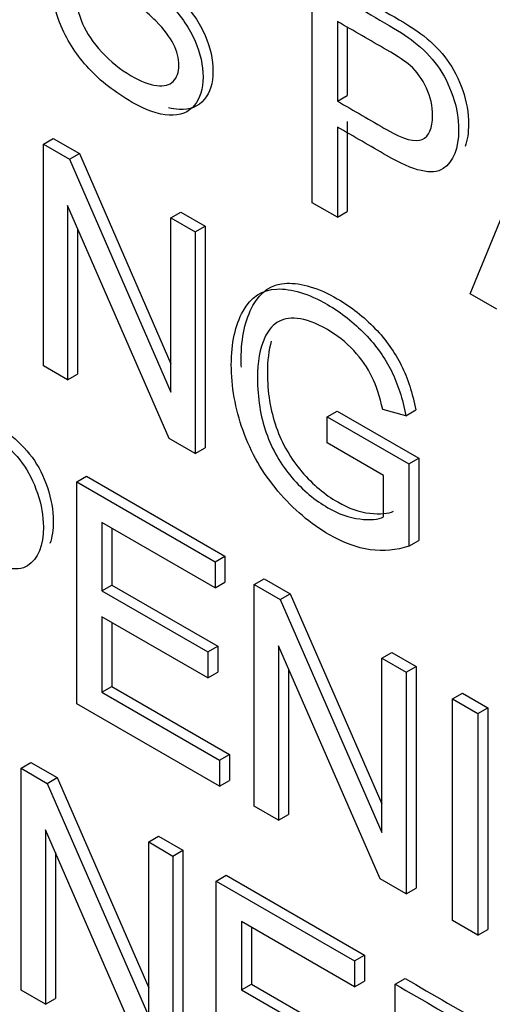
# Model space of a CAD drawing. Header units: inches. Extents: x 2 to 538, y -2 to 358.
# Tile 107 of 117: x 511.959 to 512.128, y 273.949 to 274.3. Entities that reach past the tile are written whole.
import ezdxf

# ---------------------------------------------------------------- set-up
doc = ezdxf.new("R2010")
doc.units = ezdxf.units.IN
doc.header["$MEASUREMENT"] = 0
doc.layers.add('Default', color=7, linetype='Continuous')
doc.layers.add('LAB20180', color=7, linetype='Continuous')

# ---------------------------------------------------------------- blocks, each defined once
blk = doc.blocks.new('SE6')
at = {"layer": 'LAB20180', "color": 7, "linetype": 'Continuous'}
for p, q in [((512.0636993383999, 274.234283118), (512.0636993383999, 274.3133040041)), ((512.0726690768, 274.2988720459), (512.0726690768, 274.2704813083)), ((512.0762046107, 274.2968145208), (512.0762046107, 274.2725225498)), ((512.0726690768, 274.2704813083), (512.0762046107, 274.2725225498)), ((512.0762046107, 274.2632692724), (512.0762046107, 274.2311456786)), ((512.1200220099, 274.2017652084), (512.1461571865, 274.2656969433)), ((512.0726690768, 274.2612280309), (512.0726690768, 274.2291044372)), ((511.9679007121, 274.255105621), (511.971436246, 274.2571468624)), ((511.971436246, 274.2571468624), (511.9807247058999, 274.2517841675)), ((511.9679007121, 274.1760847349), (511.9679007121, 274.255105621)), ((511.9679007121, 274.255105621), (511.977189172, 274.2497429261)), ((511.977189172, 274.2497429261), (511.9807247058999, 274.2517841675)), ((511.977189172, 274.2497429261), (512.0133413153, 274.1667263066)), ((511.9807247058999, 274.2517841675), (512.0133413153, 274.1768862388)), ((512.0127494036, 274.1501913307), (511.9765517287, 274.233234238)), ((511.9765517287, 274.233234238), (511.9765517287, 274.1710900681)), ((512.0726690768, 274.2291044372), (512.0636993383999, 274.234283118)), ((512.0133413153, 274.2288704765), (512.0168768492, 274.2309117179)), ((512.0133413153, 274.1667263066), (512.0133413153, 274.2288704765)), ((512.0133413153, 274.2288704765), (512.0220378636, 274.223849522)), ((512.0168768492, 274.2309117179), (512.0255733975, 274.2258907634)), ((512.0726690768, 274.2291044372), (512.0762046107, 274.2311456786)), ((511.9800872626, 274.2251231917), (511.9800872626, 274.1731313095)), ((512.0220378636, 274.223849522), (512.0255733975, 274.2258907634)), ((512.0255733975, 274.2258907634), (512.0255733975, 274.1468698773)), ((512.0220378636, 274.223849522), (512.0220378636, 274.1448286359)), ((512.1295381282, 274.196271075), (512.1200220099, 274.2017652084)), ((511.9765517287, 274.1710900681), (511.9679007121, 274.1760847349)), ((511.9765517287, 274.1710900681), (511.9800872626, 274.1731313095)), ((512.0690720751, 274.1579462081), (512.072607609, 274.1599874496)), ((512.0690720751, 274.1486403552), (512.0690720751, 274.1579462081)), ((512.0690720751, 274.1579462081), (512.09816681, 274.1411483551)), ((512.072607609, 274.1599874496), (512.1017023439, 274.1431895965)), ((512.0971195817, 274.1583668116), (512.0888328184, 274.1605749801)), ((512.0971195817, 274.1583668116), (512.1006551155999, 274.1604080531)), ((512.0220378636, 274.1448286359), (512.0127494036, 274.1501913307)), ((512.08915154, 274.1370474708), (512.0690720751, 274.1486403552)), ((512.0220378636, 274.1448286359), (512.0255733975, 274.1468698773)), ((512.09816681, 274.1411483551), (512.1017023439, 274.1431895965)), ((512.09816681, 274.1411483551), (512.09816681, 274.1118638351)), ((512.1017023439, 274.1431895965), (512.1017023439, 274.1139050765)), ((511.979784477, 274.1347367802), (511.9833200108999, 274.1367780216)), ((511.9833200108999, 274.1367780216), (512.0326308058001, 274.108308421)), ((512.08915154, 274.1222737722), (512.08915154, 274.1370474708)), ((511.979784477, 274.0557158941), (511.979784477, 274.1347367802)), ((511.979784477, 274.1347367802), (512.0290952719, 274.1062671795)), ((512.0290952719, 274.0969613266), (511.9887542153, 274.1202522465)), ((511.9887542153, 274.1202522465), (511.9887542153, 274.0959623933)), ((511.9922897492, 274.118211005), (511.9922897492, 274.0980036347)), ((512.09816681, 274.1118638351), (512.1017023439, 274.1139050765)), ((512.0290952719, 274.1062671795), (512.0326308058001, 274.108308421)), ((512.0290952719, 274.1062671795), (512.0290952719, 274.0969613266)), ((512.0326308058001, 274.108308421), (512.0326308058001, 274.0990025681)), ((511.9887542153, 274.0959623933), (511.9922897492, 274.0980036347)), ((511.9922897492, 274.0980036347), (512.0300355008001, 274.0762111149)), ((512.0290952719, 274.0969613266), (512.0326308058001, 274.0990025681)), ((512.0430734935, 274.0981968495), (512.0466090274, 274.1002380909)), ((512.0430734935, 274.0191759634), (512.0430734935, 274.0981968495)), ((512.0430734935, 274.0981968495), (512.0523164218, 274.0928604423)), ((512.0466090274, 274.1002380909), (512.0558519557, 274.0949016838)), ((511.9887542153, 274.0959623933), (512.0264999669, 274.0741698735)), ((512.0523164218, 274.0928604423), (512.0558519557, 274.0949016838)), ((512.0558519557, 274.0949016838), (512.0885140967, 274.0199698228)), ((512.0523164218, 274.0928604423), (512.0885140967, 274.0098175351)), ((512.0264999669, 274.0649165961), (511.9887542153, 274.0867091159)), ((511.9887542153, 274.0867091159), (511.9887542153, 274.0597904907)), ((511.9922897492, 274.0846678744), (511.9922897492, 274.0618317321)), ((512.0264999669, 274.0741698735), (512.0300355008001, 274.0762111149)), ((512.0264999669, 274.0741698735), (512.0264999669, 274.0649165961)), ((512.0300355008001, 274.0762111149), (512.0300355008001, 274.0669578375)), ((512.0878766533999, 273.993308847), (512.0517245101, 274.0762728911)), ((512.0517245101, 274.0762728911), (512.0517245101, 274.0141812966)), ((512.0885140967, 274.071961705), (512.0920496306, 274.0740029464)), ((512.0920496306, 274.0740029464), (512.1007006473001, 274.0690082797)), ((512.0885140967, 274.0098175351), (512.0885140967, 274.071961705)), ((512.0885140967, 274.071961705), (512.0971651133, 274.0669670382)), ((512.0264999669, 274.0649165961), (512.0300355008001, 274.0669578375)), ((512.0552600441, 274.0681593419), (512.0552600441, 274.016222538)), ((512.0971651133, 274.0669670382), (512.1007006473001, 274.0690082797)), ((512.0971651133, 274.0669670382), (512.0971651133, 273.9879461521)), ((512.1007006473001, 274.0690082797), (512.1007006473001, 273.9899873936)), ((511.9887542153, 274.0597904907), (511.9922897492, 274.0618317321)), ((511.9887542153, 274.0597904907), (512.0306888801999, 274.0355795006)), ((511.9922897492, 274.0618317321), (512.0342244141, 274.0376207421)), ((512.11373864, 274.0573983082), (512.1172741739, 274.0594395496)), ((512.1172741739, 274.0594395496), (512.1262439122, 274.0542608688)), ((512.11373864, 273.9783774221), (512.11373864, 274.0573983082)), ((512.11373864, 274.0573983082), (512.1227083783, 274.0522196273)), ((512.0306888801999, 274.0263262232), (511.979784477, 274.0557158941)), ((512.1227083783, 274.0522196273), (512.1262439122, 274.0542608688)), ((512.1262439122, 274.0542608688), (512.1262439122, 273.9752399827)), ((512.1227083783, 274.0522196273), (512.1227083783, 273.9731987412)), ((512.0306888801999, 274.0355795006), (512.0342244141, 274.0376207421)), ((512.0306888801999, 274.0355795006), (512.0306888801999, 274.0263262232)), ((512.0342244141, 274.0376207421), (512.0342244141, 274.0283674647)), ((511.9599554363, 274.0326773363), (511.9634909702, 274.0347185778)), ((511.9599554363, 273.9536564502), (511.9599554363, 274.0326773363)), ((511.9599554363, 274.0326773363), (511.9692438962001, 274.0273146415)), ((511.9634909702, 274.0347185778), (511.9727794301, 274.0293558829)), ((511.9692438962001, 274.0273146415), (511.9727794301, 274.0293558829)), ((511.9727794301, 274.0293558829), (512.0054415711, 273.9544240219)), ((512.0306888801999, 274.0263262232), (512.0342244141, 274.0283674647)), ((511.9692438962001, 274.0273146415), (512.0054415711, 273.9442717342)), ((512.0517245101, 274.0141812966), (512.0430734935, 274.0191759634)), ((512.0517245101, 274.0141812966), (512.0552600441, 274.016222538)), ((512.0048041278, 273.9277630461), (511.9686519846, 274.0107270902)), ((511.9686519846, 274.0107270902), (511.9686519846, 273.9486354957)), ((512.0054415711, 274.0064159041), (512.008977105, 274.0084571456)), ((512.008977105, 274.0084571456), (512.0176281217, 274.0034624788)), ((512.0054415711, 273.9442717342), (512.0054415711, 274.0064159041)), ((512.0054415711, 274.0064159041), (512.0140925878, 274.0014212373)), ((512.0140925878, 274.0014212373), (512.0176281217, 274.0034624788)), ((512.0176281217, 274.0034624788), (512.0176281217, 273.9244415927)), ((511.9721875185, 274.002613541), (511.9721875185, 273.9506767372)), ((512.0140925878, 274.0014212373), (512.0140925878, 273.9224003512)), ((512.0295278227, 273.9925097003), (512.0330633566, 273.9945509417)), ((512.0330633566, 273.9945509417), (512.0823741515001, 273.9660813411)), ((512.0971651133, 273.9879461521), (512.0878766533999, 273.993308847)), ((512.0295278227, 273.9134888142), (512.0295278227, 273.9925097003)), ((512.0295278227, 273.9925097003), (512.0788386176, 273.9640400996)), ((512.0971651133, 273.9879461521), (512.1007006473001, 273.9899873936)), ((512.0788386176, 273.9547342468), (512.038497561, 273.9780251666)), ((512.038497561, 273.9780251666), (512.038497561, 273.9537353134)), ((512.0420330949, 273.9759839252), (512.0420330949, 273.9557765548)), ((512.1227083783, 273.9731987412), (512.11373864, 273.9783774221)), ((512.1227083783, 273.9731987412), (512.1262439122, 273.9752399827)), ((512.0788386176, 273.9640400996), (512.0823741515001, 273.9660813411)), ((512.0823741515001, 273.9660813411), (512.0823741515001, 273.9567754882)), ((512.0788386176, 273.9640400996), (512.0788386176, 273.9547342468)), ((512.0932721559, 273.9557068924), (512.0968076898, 273.9577481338)), ((512.038497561, 273.9537353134), (512.0420330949, 273.9557765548)), ((512.0420330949, 273.9557765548), (512.0797788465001, 273.933984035)), ((512.0788386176, 273.9547342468), (512.0823741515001, 273.9567754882)), ((512.0932721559, 273.8766860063), (512.0932721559, 273.9557068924)), ((511.9686519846, 273.9486354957), (511.9599554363, 273.9536564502)), ((511.9686519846, 273.9486354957), (511.9721875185, 273.9506767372)), ((512.038497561, 273.9537353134), (512.0762433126, 273.9319427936))]:
    blk.add_line(p, q, dxfattribs=at)
for points, knots in [([(511.9790559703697, 274.3094922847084), (511.9794657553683, 274.3052599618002), (511.980376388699, 274.3014745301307), (511.9818789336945, 274.2980834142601), (511.9833881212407, 274.2946773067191), (511.9856125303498, 274.291301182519), (511.9887086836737, 274.2879363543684), (511.9918429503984, 274.2845301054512), (511.9953107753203, 274.2817587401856), (512.0026413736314, 274.2775264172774), (512.0056919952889, 274.2763434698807), (512.0083328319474, 274.2760280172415), (512.0109580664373, 274.2757144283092), (512.0129315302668, 274.276212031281), (512.0142064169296, 274.2775264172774), (512.0155183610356, 274.2788790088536), (512.0161642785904, 274.2807598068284), (512.0161642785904, 274.2856493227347), (512.0155268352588, 274.2881729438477), (512.0142519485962, 274.2907491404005), (512.0129992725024, 274.2932804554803), (512.0109281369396, 274.2960329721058), (512.0080596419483, 274.2989509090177), (512.0062419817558, 274.3007998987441), (512.0021860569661, 274.3044450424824), (511.9959026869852, 274.3098077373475), (511.9896623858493, 274.3151336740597), (511.9852482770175, 274.319323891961), (511.9827440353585, 274.3223469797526), (511.979544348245, 274.3262096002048), (511.977098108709, 274.3300229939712), (511.973910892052, 274.3377515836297), (511.9730913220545, 274.3414844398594), (511.9730913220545, 274.3491078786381), (511.9740930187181, 274.3522624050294), (511.9760508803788, 274.3546020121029), (511.9779951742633, 274.3569254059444), (511.9808317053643, 274.3579405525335), (511.9845653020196, 274.3575725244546), (511.9883377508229, 274.3572006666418), (511.9925333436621, 274.3557060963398), (512.0021860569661, 274.3501330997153), (512.0066026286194, 274.346636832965), (512.0143430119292, 274.338382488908), (512.0173025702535, 274.3338872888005), (512.0193970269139, 274.329050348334), (512.021498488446, 274.324197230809), (512.0225842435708, 274.3194290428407), (512.0227208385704, 274.3147235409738)], [0, 0, 0, 0, 0.0497571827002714, 0.0497571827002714, 0.0497571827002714, 0.0983525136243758, 0.0983525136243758, 0.0983525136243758, 0.1568868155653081, 0.1568868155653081, 0.2092233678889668, 0.2092233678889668, 0.2092233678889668, 0.2497392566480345, 0.2497392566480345, 0.2497392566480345, 0.28341216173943, 0.28341216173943, 0.3178170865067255, 0.3178170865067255, 0.3178170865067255, 0.3589927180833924, 0.3589927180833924, 0.3589927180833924, 0.4285886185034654, 0.4285886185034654, 0.4285886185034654, 0.5051425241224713, 0.5051425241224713, 0.5051425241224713, 0.5567723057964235, 0.5567723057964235, 0.6084020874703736, 0.6084020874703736, 0.6652696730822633, 0.6652696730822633, 0.6652696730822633, 0.7264587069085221, 0.7264587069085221, 0.7264587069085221, 0.7914685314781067, 0.7914685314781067, 0.8642795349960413, 0.8642795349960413, 0.9370905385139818, 0.9370905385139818, 0.9370905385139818, 1, 1, 1, 1]), ([(512.01406982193, 274.318982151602), (512.0136145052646, 274.3241871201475), (512.0120208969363, 274.3288400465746), (512.006648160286, 274.3369892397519), (512.0026869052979, 274.340538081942), (511.9919869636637, 274.3467156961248), (511.9880257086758, 274.3478460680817), (511.9830172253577, 274.3461110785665), (511.9817878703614, 274.3440343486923), (511.9817878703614, 274.3379355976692), (511.9826529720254, 274.3351228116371), (511.98442870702, 274.3322574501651), (511.9861792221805, 274.3294327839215), (511.990712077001, 274.3248968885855), (511.998042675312, 274.3187718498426), (512.0053829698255, 274.3126387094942), (512.0104272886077, 274.3079938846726), (512.0131591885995, 274.3049970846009), (512.0171349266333, 274.3006358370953), (512.0200800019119, 274.2962169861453), (512.0219923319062, 274.2918532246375), (512.0238691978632, 274.2875703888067), (512.0248152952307, 274.2832834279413), (512.0248152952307, 274.2748187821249), (512.0237680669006, 274.2714802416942), (512.0217191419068, 274.2689829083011), (512.0196361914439, 274.2664441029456), (512.0166195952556, 274.2653026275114), (512.0127494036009, 274.2654866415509), (512.0088415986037, 274.2656724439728), (512.0044626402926, 274.267221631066), (511.9934439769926, 274.2735832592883), (511.9882533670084, 274.2775789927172), (511.9841099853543, 274.2820741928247), (511.9799452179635, 274.286592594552), (511.9766427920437, 274.2915903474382), (511.9742751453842, 274.2971633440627), (511.9719283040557, 274.3026873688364), (511.9706326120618, 274.3081516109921), (511.9705415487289, 274.3135143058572)], [0, 0, 0, 0, 0.0567487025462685, 0.0567487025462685, 0.1134974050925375, 0.1134974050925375, 0.1727134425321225, 0.1727134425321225, 0.2319294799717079, 0.2319294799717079, 0.2835047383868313, 0.2835047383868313, 0.2835047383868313, 0.3637535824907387, 0.3637535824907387, 0.3637535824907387, 0.4505838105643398, 0.4505838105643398, 0.4505838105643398, 0.5133784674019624, 0.5133784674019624, 0.5133784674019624, 0.5719062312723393, 0.5719062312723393, 0.6297114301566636, 0.6297114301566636, 0.6297114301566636, 0.6950906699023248, 0.6950906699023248, 0.6950906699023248, 0.7666015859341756, 0.7666015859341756, 0.8568256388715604, 0.8568256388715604, 0.8568256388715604, 0.9282468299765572, 0.9282468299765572, 0.9282468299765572, 1, 1, 1, 1]), ([(511.9992907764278, 274.3465419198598), (511.9946948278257, 274.3489751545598), (511.9912943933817, 274.3497948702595), (511.9865527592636, 274.3481523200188), (511.9853234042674, 274.3460755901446), (511.9853234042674, 274.3399768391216), (511.9861885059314, 274.3371640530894), (511.987964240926, 274.3342986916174), (511.9897147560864, 274.3314740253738), (511.9942476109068, 274.3269381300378), (512.001578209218, 274.3208130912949), (512.0089185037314, 274.3146799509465), (512.0139628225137, 274.3100351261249), (512.0166947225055, 274.3070383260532), (512.0206704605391, 274.3026770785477), (512.0236155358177, 274.2982582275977), (512.0255278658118, 274.2938944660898), (512.0274047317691, 274.2896116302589), (512.0283508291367, 274.2853246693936), (512.0283508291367, 274.2768600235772), (512.0273036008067, 274.2735214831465), (512.0252546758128, 274.2710241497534), (512.0231717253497, 274.2684853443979), (512.0201551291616, 274.2673438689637), (512.0162849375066, 274.2675278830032), (512.0150554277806, 274.2675863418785), (512.0137792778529, 274.2677797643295), (512.0124558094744, 274.2681050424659)], [0.1198074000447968, 0.1198074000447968, 0.1198074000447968, 0.1198074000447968, 0.1727134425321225, 0.1727134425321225, 0.2319294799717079, 0.2319294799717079, 0.2835047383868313, 0.2835047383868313, 0.2835047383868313, 0.3637535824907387, 0.3637535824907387, 0.3637535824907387, 0.4505838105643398, 0.4505838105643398, 0.4505838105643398, 0.5133784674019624, 0.5133784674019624, 0.5133784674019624, 0.5719062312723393, 0.5719062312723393, 0.6297114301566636, 0.6297114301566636, 0.6297114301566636, 0.6950906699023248, 0.6950906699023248, 0.6950906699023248, 0.7175900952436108, 0.7175900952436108, 0.7175900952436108, 0.7175900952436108]), ([(512.0636993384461, 274.3133040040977), (512.0722896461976, 274.3083443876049), (512.0808799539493, 274.3033847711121), (512.0894702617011, 274.2984251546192), (512.0940234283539, 274.2957963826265), (512.0974838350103, 274.2935356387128), (512.0998970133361, 274.291669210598), (512.103269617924, 274.2890607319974), (512.1060437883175, 274.2862276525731), (512.1083203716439, 274.2830731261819), (512.1105755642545, 274.279948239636), (512.1124182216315, 274.2763434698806), (512.1138297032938, 274.272268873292), (512.115232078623, 274.2682205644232), (512.1158786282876, 274.2641985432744), (512.1158786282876, 274.253578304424), (512.1140573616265, 274.2489516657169), (512.1103237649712, 274.2464280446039), (512.10663376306, 274.2439338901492), (512.0999425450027, 274.2454291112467), (512.0902443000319, 274.2510809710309), (512.0843860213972, 274.2544950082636), (512.078527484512, 274.2578456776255), (512.0726690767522, 274.2612280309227)], [0, 0, 0, 0, 0.2166099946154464, 0.2166099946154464, 0.2166099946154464, 0.3045048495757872, 0.3045048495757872, 0.3045048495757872, 0.3809708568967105, 0.3809708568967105, 0.3809708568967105, 0.4540066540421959, 0.4540066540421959, 0.4540066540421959, 0.5335807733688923, 0.5335807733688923, 0.6712224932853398, 0.6712224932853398, 0.6712224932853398, 0.8522763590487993, 0.8522763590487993, 0.8522763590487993, 1, 1, 1, 1]), ([(512.067234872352, 274.3153452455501), (512.0758251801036, 274.3103856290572), (512.0844154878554, 274.3054260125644), (512.093005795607, 274.3004663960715), (512.0975589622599, 274.2978376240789), (512.101019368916, 274.2955768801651), (512.1034325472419, 274.2937104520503), (512.1068051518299, 274.2911019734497), (512.1095793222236, 274.2882688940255), (512.1118559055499, 274.2851143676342), (512.1141110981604, 274.2819894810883), (512.1159537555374, 274.2783847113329), (512.1173652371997, 274.2743101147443), (512.1187676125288, 274.2702618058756), (512.1194141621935, 274.2662397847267), (512.1194141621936, 274.259206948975), (512.1190170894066, 274.2565231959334), (512.1182136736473, 274.2542979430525)], [0, 0, 0, 0, 0.2166099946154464, 0.2166099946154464, 0.2166099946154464, 0.3045048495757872, 0.3045048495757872, 0.3045048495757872, 0.3809708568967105, 0.3809708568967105, 0.3809708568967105, 0.4540066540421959, 0.4540066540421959, 0.4540066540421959, 0.5335807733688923, 0.5335807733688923, 0.5978493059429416, 0.5978493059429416, 0.5978493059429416, 0.5978493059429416]), ([(512.0726690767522, 274.270481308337), (512.0785730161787, 274.2670726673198), (512.0844769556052, 274.2636640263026), (512.0903808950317, 274.2602553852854), (512.0962544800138, 274.2568642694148), (512.1004433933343, 274.2557076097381), (512.1053608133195, 274.257915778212), (512.1065901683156, 274.260781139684), (512.1065901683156, 274.268667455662), (512.1058616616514, 274.2719271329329), (512.1029476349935, 274.2783413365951), (512.1010353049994, 274.2810226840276), (512.0986676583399, 274.2831257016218), (512.0971637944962, 274.2844614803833), (512.0943421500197, 274.2863590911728), (512.0901987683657, 274.2887512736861), (512.0843555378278, 274.29212486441), (512.07851230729, 274.295498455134), (512.0726690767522, 274.2988720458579)], [0, 0, 0, 0, 0.2154013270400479, 0.2154013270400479, 0.2154013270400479, 0.3510943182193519, 0.3510943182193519, 0.4867873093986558, 0.4867873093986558, 0.5850477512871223, 0.5850477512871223, 0.6833081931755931, 0.6833081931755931, 0.6833081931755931, 0.7868165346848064, 0.7868165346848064, 0.7868165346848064, 1, 1, 1, 1]), ([(512.0981668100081, 274.1118638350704), (512.0937047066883, 274.1103917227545), (512.0891060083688, 274.1099448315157), (512.0844162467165, 274.1106020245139), (512.0796866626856, 274.1112647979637), (512.074809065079, 274.1130467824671), (512.0631074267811, 274.1198027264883), (512.0570061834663, 274.1250076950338), (512.0514968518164, 274.1315007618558), (512.0460233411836, 274.1379516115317), (512.0418896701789, 274.1451440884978), (512.0390667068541, 274.1530829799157), (512.0362719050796, 274.1609426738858), (512.0348777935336, 274.1688030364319), (512.0348777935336, 274.1842076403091), (512.0362892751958, 274.1905955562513), (512.0390667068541, 274.1956165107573), (512.0418619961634, 274.2006697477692), (512.0458509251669, 274.2033188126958), (512.0510870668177, 274.2035028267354), (512.0563065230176, 274.203686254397), (512.0622878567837, 274.2019255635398), (512.0740805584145, 274.1951170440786), (512.0785426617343, 274.1915944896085), (512.0865562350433, 274.1832875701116), (512.0896523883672, 274.1788712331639), (512.0919289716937, 274.1742971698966), (512.0942278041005, 274.1696784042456), (512.0959357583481, 274.1643604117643), (512.0971195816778, 274.158366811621)], [0, 0, 0, 0, 0.0884639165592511, 0.0884639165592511, 0.0884639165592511, 0.1682750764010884, 0.1682750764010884, 0.276642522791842, 0.276642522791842, 0.276642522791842, 0.3759091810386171, 0.3759091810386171, 0.3759091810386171, 0.4819644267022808, 0.4819644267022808, 0.58729820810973, 0.58729820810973, 0.58729820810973, 0.6865359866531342, 0.6865359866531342, 0.6865359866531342, 0.7861934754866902, 0.7861934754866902, 0.8586112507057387, 0.8586112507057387, 0.9310290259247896, 0.9310290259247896, 0.9310290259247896, 1, 1, 1, 1]), ([(512.0384810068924, 274.175617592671), (512.0384358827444, 274.1766046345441), (512.0384133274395, 274.177589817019), (512.0384133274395, 274.1862488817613), (512.0398248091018, 274.1926367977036), (512.0426022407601, 274.1976577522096), (512.0453975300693, 274.2027109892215), (512.0493864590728, 274.2053600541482), (512.0546226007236, 274.2055440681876), (512.0598420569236, 274.2057274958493), (512.0658233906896, 274.203966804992), (512.0776160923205, 274.197158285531), (512.0820781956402, 274.1936357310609), (512.0900917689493, 274.1853288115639), (512.0931879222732, 274.1809124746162), (512.0954645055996, 274.176338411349), (512.0977633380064, 274.1717196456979), (512.0994712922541, 274.1664016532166), (512.1006551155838, 274.1604080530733)], [0.4684745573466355, 0.4684745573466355, 0.4684745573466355, 0.4684745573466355, 0.4819644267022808, 0.4819644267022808, 0.58729820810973, 0.58729820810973, 0.58729820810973, 0.6865359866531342, 0.6865359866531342, 0.6865359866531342, 0.7861934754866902, 0.7861934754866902, 0.8586112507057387, 0.8586112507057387, 0.9310290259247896, 0.9310290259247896, 0.9310290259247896, 1, 1, 1, 1]), ([(512.0888328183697, 274.1605749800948), (512.0878311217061, 274.1651490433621), (512.0865562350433, 274.1690396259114), (512.0850081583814, 274.1722467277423), (512.0834771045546, 274.1754185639), (512.0813200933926, 274.1785294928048), (512.0784971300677, 274.1815788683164), (512.0756908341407, 274.1846102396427), (512.0725324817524, 274.1870730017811), (512.0649742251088, 274.1914367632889), (512.0613772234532, 274.1927774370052), (512.0583721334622, 274.1930403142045), (512.0553834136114, 274.1933017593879), (512.0529538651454, 274.1928037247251), (512.0510870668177, 274.1915156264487), (512.0492409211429, 274.1902417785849), (512.0478087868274, 274.1884136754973), (512.0468070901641, 274.1862055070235), (512.045037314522, 274.1823041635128), (512.0442117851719, 274.1774516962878), (512.0442117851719, 274.1646758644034), (512.045259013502, 274.1581827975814), (512.0473534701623, 274.152241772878), (512.049466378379, 274.1462484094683), (512.05249854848, 274.1409643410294), (512.056459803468, 274.1363639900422), (512.0604573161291, 274.1317215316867), (512.0647465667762, 274.128162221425), (512.073169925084, 274.1232989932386), (512.0769490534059, 274.1219583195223), (512.0806826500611, 274.1215377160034), (512.0844320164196, 274.1211153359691), (512.0872392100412, 274.1213799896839), (512.0891515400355, 274.1222737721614)], [0, 0, 0, 0, 0.0685497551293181, 0.0685497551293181, 0.0685497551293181, 0.1302835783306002, 0.1302835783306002, 0.1302835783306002, 0.2004282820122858, 0.2004282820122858, 0.2855371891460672, 0.2855371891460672, 0.2855371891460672, 0.352489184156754, 0.352489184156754, 0.352489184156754, 0.4129497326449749, 0.4129497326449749, 0.4129497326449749, 0.5132256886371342, 0.5132256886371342, 0.638570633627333, 0.638570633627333, 0.638570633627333, 0.7378104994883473, 0.7378104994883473, 0.7378104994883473, 0.8385208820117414, 0.8385208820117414, 0.926006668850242, 0.926006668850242, 0.926006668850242, 1, 1, 1, 1]), ([(512.0491323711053, 274.1849471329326), (512.0481932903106, 274.1817156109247), (512.0477473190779, 274.1779882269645), (512.0477473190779, 274.1667171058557), (512.048794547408, 274.1602240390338), (512.0508890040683, 274.1542830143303), (512.0530019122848, 274.1482896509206), (512.056034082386, 274.1430055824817), (512.059995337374, 274.1384052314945), (512.0639928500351, 274.133762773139), (512.0682821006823, 274.1302034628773), (512.0767054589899, 274.1253402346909), (512.0804845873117, 274.1239995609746), (512.0842181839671, 274.1235789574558), (512.0879675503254, 274.1231565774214), (512.0907747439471, 274.1234212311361), (512.0926870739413, 274.1243150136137)], [0.4395228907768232, 0.4395228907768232, 0.4395228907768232, 0.4395228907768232, 0.5132256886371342, 0.5132256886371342, 0.638570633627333, 0.638570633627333, 0.638570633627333, 0.7378104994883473, 0.7378104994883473, 0.7378104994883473, 0.8385208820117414, 0.8385208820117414, 0.926006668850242, 0.926006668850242, 0.926006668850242, 1, 1, 1, 1]), ([(511.9156758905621, 274.1717498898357), (511.9242813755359, 274.1667815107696), (511.9328868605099, 274.1618131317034), (511.9414923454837, 274.1568447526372), (511.94599998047, 274.1542422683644), (511.9495059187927, 274.1519552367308), (511.9518735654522, 274.1500625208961), (511.9552240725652, 274.147384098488), (511.9580658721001, 274.1445946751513), (511.9603424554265, 274.1414927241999), (511.9626090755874, 274.1384043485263), (511.9644403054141, 274.1347630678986), (511.9658062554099, 274.1307147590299), (511.9671900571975, 274.1266135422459), (511.9679007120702, 274.1226181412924), (511.9679007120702, 274.111997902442), (511.9660339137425, 274.1073449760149), (511.9623003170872, 274.1048739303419), (511.9585651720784, 274.1024018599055), (511.9519190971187, 274.1038749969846), (511.9422208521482, 274.109474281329), (511.9363776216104, 274.112847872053), (511.9305343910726, 274.1162214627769), (511.9246911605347, 274.1195950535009)], [0, 0, 0, 0, 0.2170254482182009, 0.2170254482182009, 0.2170254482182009, 0.3045974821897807, 0.3045974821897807, 0.3045974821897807, 0.3811920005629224, 0.3811920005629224, 0.3811920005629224, 0.454069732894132, 0.454069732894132, 0.454069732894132, 0.5337349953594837, 0.5337349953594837, 0.671534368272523, 0.671534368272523, 0.671534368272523, 0.8526877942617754, 0.8526877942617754, 0.8526877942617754, 1, 1, 1, 1]), ([(511.9192114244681, 274.173791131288), (511.9278169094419, 274.1688227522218), (511.9364223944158, 274.1638543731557), (511.9450278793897, 274.1588859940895), (511.949535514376, 274.1562835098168), (511.9530414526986, 274.1539964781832), (511.9554090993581, 274.1521037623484), (511.9587596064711, 274.1494253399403), (511.961601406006, 274.1466359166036), (511.9638779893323, 274.1435339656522), (511.9661446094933, 274.1404455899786), (511.9679758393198, 274.136804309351), (511.9693417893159, 274.1327560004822), (511.9707255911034, 274.1286547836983), (511.9714362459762, 274.1246593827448), (511.9714362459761, 274.1176673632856), (511.9710397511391, 274.1150070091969), (511.9702467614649, 274.1127980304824)], [0, 0, 0, 0, 0.2170254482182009, 0.2170254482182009, 0.2170254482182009, 0.3045974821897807, 0.3045974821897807, 0.3045974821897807, 0.3811920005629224, 0.3811920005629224, 0.3811920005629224, 0.454069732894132, 0.454069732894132, 0.454069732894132, 0.5337349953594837, 0.5337349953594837, 0.5972413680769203, 0.5972413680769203, 0.5972413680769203, 0.5972413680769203]), ([(512.0968076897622, 273.9577481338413), (512.1069005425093, 273.9519210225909), (512.1169933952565, 273.9460939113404), (512.1270862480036, 273.9402668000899), (512.1331874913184, 273.9367442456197), (512.1377861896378, 273.9333531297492), (512.1441606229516, 273.9268337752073), (512.1467103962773, 273.9228380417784), (512.1485771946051, 273.9181851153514), (512.1504561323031, 273.913501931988), (512.1514456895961, 273.9089581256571), (512.1514456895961, 273.8990213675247), (512.1498520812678, 273.8952096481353), (512.1435687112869, 273.8911613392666), (512.1387423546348, 273.8915293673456), (512.1321402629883, 273.8942895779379)], [0, 0, 0, 0, 0.3184289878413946, 0.3184289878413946, 0.3184289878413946, 0.4461326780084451, 0.4461326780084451, 0.5738363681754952, 0.5738363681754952, 0.5738363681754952, 0.6918952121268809, 0.6918952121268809, 0.8459476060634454, 0.8459476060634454, 1, 1, 1, 1]), ([(512.0932721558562, 273.9557068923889), (512.1033650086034, 273.9498797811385), (512.1134578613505, 273.944052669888), (512.1235507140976, 273.9382255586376), (512.1296519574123, 273.9347030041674), (512.1342506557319, 273.9313118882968), (512.1406250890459, 273.924792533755), (512.1431748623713, 273.9207968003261), (512.145041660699, 273.916143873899), (512.1469205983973, 273.9114606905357), (512.1479101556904, 273.9069168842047), (512.1479101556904, 273.8969801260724), (512.1463165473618, 273.893168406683), (512.1400331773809, 273.8891200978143), (512.135206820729, 273.8894881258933), (512.1286047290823, 273.8922483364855)], [0, 0, 0, 0, 0.3184289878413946, 0.3184289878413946, 0.3184289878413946, 0.4461326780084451, 0.4461326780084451, 0.5738363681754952, 0.5738363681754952, 0.5738363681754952, 0.6918952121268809, 0.6918952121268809, 0.8459476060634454, 0.8459476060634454, 1, 1, 1, 1])]:
    blk.add_open_spline(points, degree=3, knots=knots, dxfattribs=at)

msp = doc.modelspace()

# ---------------------------------------------------------------- block references
at = {"layer": 'Default'}
msp.add_blockref('SE6', (0, 0), dxfattribs=at)

doc.saveas('drawing.dxf')
